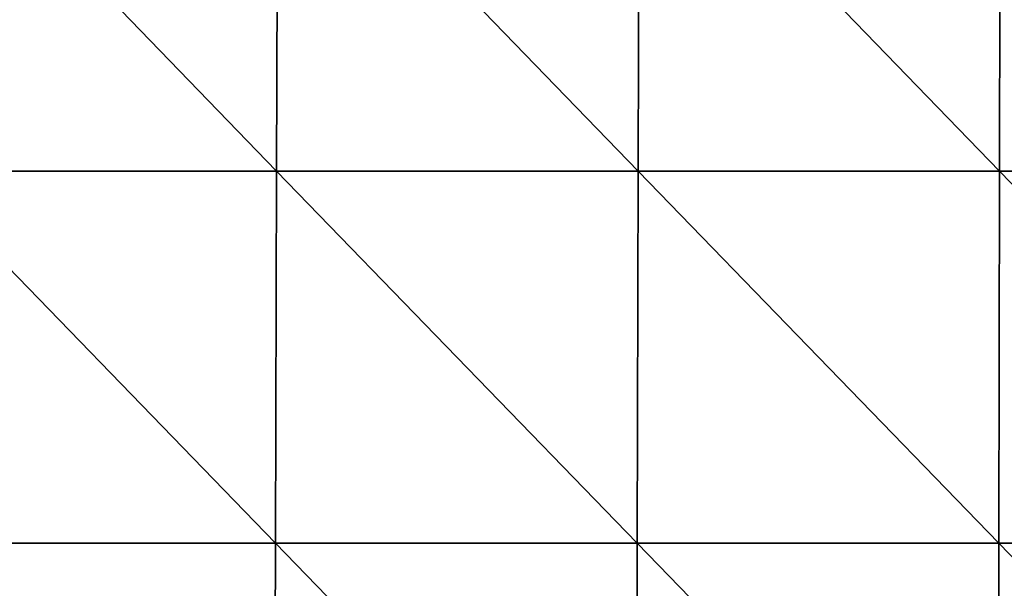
# Model space of a CAD drawing. Header units: millimetres. Extents: x -125 to 125, y -4 to 53.
# Tile 58 of 166: x -51 to -27, y 11 to 25. Entities that reach past the tile are written whole.
import ezdxf

# ---------------------------------------------------------------- set-up
doc = ezdxf.new("R2010")
doc.units = ezdxf.units.MM
doc.header["$LTSCALE"] = 65.185185
doc.layers.add('203', color=7, linetype='CONTINUOUS')
doc.layers.add('205', color=7, linetype='CONTINUOUS')

msp = doc.modelspace()

# ---------------------------------------------------------------- linework, layer by layer
at = {"layer": '203', "color": 7, "linetype": 'CONTINUOUS'}
for points in [[(-53.458, 30.395, 49.735), (-53.492, 21.215, 49.815), (-44.577, 21.215, 49.815), (-53.458, 30.395, 49.735)], [(-44.548, 30.395, 49.735), (-53.458, 30.395, 49.735), (-44.577, 21.215, 49.815), (-44.548, 30.395, 49.735)], [(-44.548, 30.395, 49.735), (-44.577, 21.215, 49.815), (-35.661, 21.215, 49.815), (-44.548, 30.395, 49.735)], [(-35.638, 30.395, 49.735), (-44.548, 30.395, 49.735), (-35.661, 21.215, 49.815), (-35.638, 30.395, 49.735)], [(-35.638, 30.395, 49.735), (-35.661, 21.215, 49.815), (-26.746, 21.215, 49.815), (-35.638, 30.395, 49.735)], [(-26.729, 30.395, 49.735), (-35.638, 30.395, 49.735), (-26.746, 21.215, 49.815), (-26.729, 30.395, 49.735)], [(-26.729, 30.395, 49.735), (-26.746, 21.215, 49.815), (-17.831, 21.215, 49.815), (-26.729, 30.395, 49.735)], [(-17.819, 30.395, 49.735), (-26.729, 30.395, 49.735), (-17.831, 21.215, 49.815), (-17.819, 30.395, 49.735)], [(-53.526, 12.036, 49.895), (-44.605, 12.036, 49.895), (-53.492, 21.215, 49.815), (-53.526, 12.036, 49.895)], [(-53.492, 21.215, 49.815), (-44.605, 12.036, 49.895), (-44.577, 21.215, 49.815), (-53.492, 21.215, 49.815)], [(-44.605, 12.036, 49.895), (-35.684, 12.036, 49.895), (-44.577, 21.215, 49.815), (-44.605, 12.036, 49.895)], [(-44.577, 21.215, 49.815), (-35.684, 12.036, 49.895), (-35.661, 21.215, 49.815), (-44.577, 21.215, 49.815)], [(-35.684, 12.036, 49.895), (-26.763, 12.036, 49.895), (-35.661, 21.215, 49.815), (-35.684, 12.036, 49.895)], [(-35.661, 21.215, 49.815), (-26.763, 12.036, 49.895), (-26.746, 21.215, 49.815), (-35.661, 21.215, 49.815)], [(-26.763, 12.036, 49.895), (-17.842, 12.036, 49.895), (-26.746, 21.215, 49.815), (-26.763, 12.036, 49.895)], [(-26.746, 21.215, 49.815), (-17.842, 12.036, 49.895), (-17.831, 21.215, 49.815), (-26.746, 21.215, 49.815)], [(-53.561, 2.856, 49.975), (-44.634, 2.856, 49.975), (-53.526, 12.036, 49.895), (-53.561, 2.856, 49.975)], [(-53.526, 12.036, 49.895), (-44.634, 2.856, 49.975), (-44.605, 12.036, 49.895), (-53.526, 12.036, 49.895)], [(-44.634, 2.856, 49.975), (-35.707, 2.856, 49.975), (-44.605, 12.036, 49.895), (-44.634, 2.856, 49.975)], [(-44.605, 12.036, 49.895), (-35.707, 2.856, 49.975), (-35.684, 12.036, 49.895), (-44.605, 12.036, 49.895)], [(-35.707, 2.856, 49.975), (-26.78, 2.856, 49.975), (-35.684, 12.036, 49.895), (-35.707, 2.856, 49.975)], [(-35.684, 12.036, 49.895), (-26.78, 2.856, 49.975), (-26.763, 12.036, 49.895), (-35.684, 12.036, 49.895)], [(-26.78, 2.856, 49.975), (-17.854, 2.856, 49.975), (-26.763, 12.036, 49.895), (-26.78, 2.856, 49.975)], [(-26.763, 12.036, 49.895), (-17.854, 2.856, 49.975), (-17.842, 12.036, 49.895), (-26.763, 12.036, 49.895)]]:
    msp.add_3dface(points, dxfattribs=at)
at = {"layer": '205', "color": 7, "linetype": 'CONTINUOUS'}
for points in [[(-53.458, 30.395, -49.735), (-44.577, 21.215, -49.815), (-53.492, 21.215, -49.815), (-53.458, 30.395, -49.735)], [(-53.458, 30.395, -49.735), (-44.548, 30.395, -49.735), (-44.577, 21.215, -49.815), (-53.458, 30.395, -49.735)], [(-44.548, 30.395, -49.735), (-35.661, 21.215, -49.815), (-44.577, 21.215, -49.815), (-44.548, 30.395, -49.735)], [(-44.548, 30.395, -49.735), (-35.638, 30.395, -49.735), (-35.661, 21.215, -49.815), (-44.548, 30.395, -49.735)], [(-35.638, 30.395, -49.735), (-26.746, 21.215, -49.815), (-35.661, 21.215, -49.815), (-35.638, 30.395, -49.735)], [(-35.638, 30.395, -49.735), (-26.729, 30.395, -49.735), (-26.746, 21.215, -49.815), (-35.638, 30.395, -49.735)], [(-26.729, 30.395, -49.735), (-17.831, 21.215, -49.815), (-26.746, 21.215, -49.815), (-26.729, 30.395, -49.735)], [(-26.729, 30.395, -49.735), (-17.819, 30.395, -49.735), (-17.831, 21.215, -49.815), (-26.729, 30.395, -49.735)], [(-44.605, 12.036, -49.895), (-53.526, 12.036, -49.895), (-53.492, 21.215, -49.815), (-44.605, 12.036, -49.895)], [(-44.577, 21.215, -49.815), (-44.605, 12.036, -49.895), (-53.492, 21.215, -49.815), (-44.577, 21.215, -49.815)], [(-35.684, 12.036, -49.895), (-44.605, 12.036, -49.895), (-44.577, 21.215, -49.815), (-35.684, 12.036, -49.895)], [(-35.661, 21.215, -49.815), (-35.684, 12.036, -49.895), (-44.577, 21.215, -49.815), (-35.661, 21.215, -49.815)], [(-26.763, 12.036, -49.895), (-35.684, 12.036, -49.895), (-35.661, 21.215, -49.815), (-26.763, 12.036, -49.895)], [(-26.746, 21.215, -49.815), (-26.763, 12.036, -49.895), (-35.661, 21.215, -49.815), (-26.746, 21.215, -49.815)], [(-17.842, 12.036, -49.895), (-26.763, 12.036, -49.895), (-26.746, 21.215, -49.815), (-17.842, 12.036, -49.895)], [(-17.831, 21.215, -49.815), (-17.842, 12.036, -49.895), (-26.746, 21.215, -49.815), (-17.831, 21.215, -49.815)], [(-44.634, 2.856, -49.975), (-53.561, 2.856, -49.975), (-53.526, 12.036, -49.895), (-44.634, 2.856, -49.975)], [(-44.605, 12.036, -49.895), (-44.634, 2.856, -49.975), (-53.526, 12.036, -49.895), (-44.605, 12.036, -49.895)], [(-35.707, 2.856, -49.975), (-44.634, 2.856, -49.975), (-44.605, 12.036, -49.895), (-35.707, 2.856, -49.975)], [(-35.684, 12.036, -49.895), (-35.707, 2.856, -49.975), (-44.605, 12.036, -49.895), (-35.684, 12.036, -49.895)], [(-26.78, 2.856, -49.975), (-35.707, 2.856, -49.975), (-35.684, 12.036, -49.895), (-26.78, 2.856, -49.975)], [(-26.763, 12.036, -49.895), (-26.78, 2.856, -49.975), (-35.684, 12.036, -49.895), (-26.763, 12.036, -49.895)], [(-17.854, 2.856, -49.975), (-26.78, 2.856, -49.975), (-26.763, 12.036, -49.895), (-17.854, 2.856, -49.975)], [(-17.842, 12.036, -49.895), (-17.854, 2.856, -49.975), (-26.763, 12.036, -49.895), (-17.842, 12.036, -49.895)]]:
    msp.add_3dface(points, dxfattribs=at)

doc.saveas('drawing.dxf')
